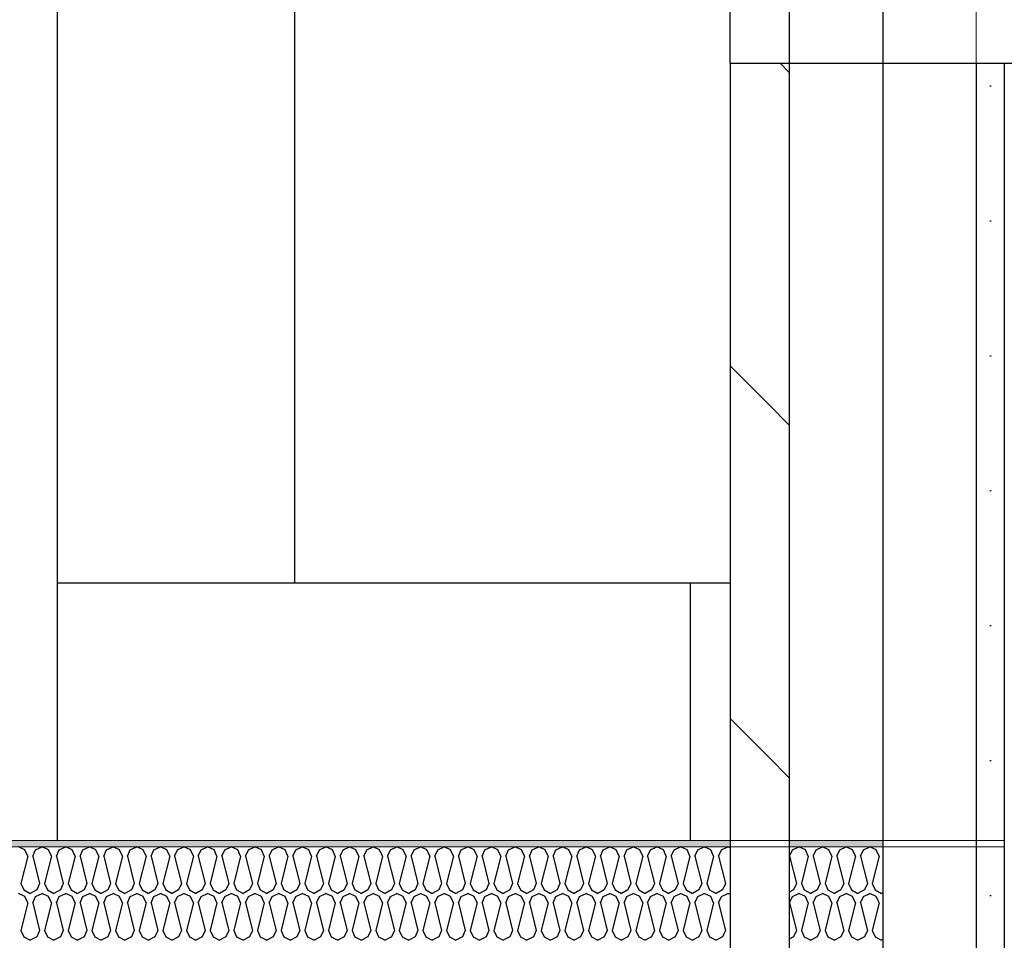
# Model space of a CAD drawing. Header units: millimetres. Extents: x -8544 to 51179, y -2070 to 39312.
# Tile 21 of 165: x -2899 to -2583, y 7239 to 7534. Entities that reach past the tile are written whole.
import ezdxf

# ---------------------------------------------------------------- set-up
doc = ezdxf.new("R2010")
doc.units = ezdxf.units.MM
doc.header["$LTSCALE"] = 0.5
doc.header["$MEASUREMENT"] = 0
doc.linetypes.add('PLINE', pattern=[0])
doc.linetypes.add('Wipeout_Contour', pattern=[2000, 0, -2000])
for name, color, linetype in [('0(Nye konstruksjoner)', 7, 'Continuous'), ('235- Utvendig kledning og overflate (Skravur)(Nye konstruksjoner)', 7, 'Continuous'), ('235- Utvendig kledning og overflate(Nye konstruksjoner)', 7, 'Continuous'), ('262- Taktekking (Skravur)(Nye konstruksjoner)', 7, 'Continuous'), ('282- Utvendige trapper(Nye konstruksjoner)', 7, 'Continuous')]:
    doc.layers.add(name, color=color, linetype=linetype)
doc.layers.add('234- Vinduer_ dører_ porter(Nye konstruksjoner)', color=7, linetype='Continuous', lineweight=0)
doc.layers.add('262- Taktekking(Nye konstruksjoner)', color=7, linetype='Continuous', lineweight=0)

# ---------------------------------------------------------------- blocks, each defined once
blk = doc.blocks.new('*X93')
at = {"layer": '262- Taktekking (Skravur)(Nye konstruksjoner)', "linetype": 'PLINE'}
for p, q in [((-2897.41, 7267.65), (-2899.48, 7268.63)), ((-2893.97, 7267.65), (-2891.89, 7268.63)), ((-2889.82, 7267.65), (-2891.89, 7268.63)), ((-2886.37, 7267.65), (-2884.3, 7268.63)), ((-2882.23, 7267.65), (-2884.3, 7268.63)), ((-2878.78, 7267.65), (-2876.71, 7268.63)), ((-2874.64, 7267.65), (-2876.71, 7268.63)), ((-2871.19, 7267.65), (-2869.12, 7268.63)), ((-2867.05, 7267.65), (-2869.12, 7268.63)), ((-2863.6, 7267.65), (-2861.53, 7268.63)), ((-2859.46, 7267.65), (-2861.53, 7268.63)), ((-2856.01, 7267.65), (-2853.94, 7268.63)), ((-2851.87, 7267.65), (-2853.94, 7268.63)), ((-2848.42, 7267.65), (-2846.35, 7268.63)), ((-2844.28, 7267.65), (-2846.35, 7268.63)), ((-2840.83, 7267.65), (-2838.76, 7268.63)), ((-2836.69, 7267.65), (-2838.76, 7268.63)), ((-2833.24, 7267.65), (-2831.17, 7268.63)), ((-2829.1, 7267.65), (-2831.17, 7268.63)), ((-2825.65, 7267.65), (-2823.58, 7268.63)), ((-2821.51, 7267.65), (-2823.58, 7268.63)), ((-2818.06, 7267.65), (-2815.99, 7268.63)), ((-2813.92, 7267.65), (-2815.99, 7268.63)), ((-2810.47, 7267.65), (-2808.4, 7268.63)), ((-2806.33, 7267.65), (-2808.4, 7268.63)), ((-2802.88, 7267.65), (-2800.81, 7268.63)), ((-2798.74, 7267.65), (-2800.81, 7268.63)), ((-2795.29, 7267.65), (-2793.22, 7268.63)), ((-2791.15, 7267.65), (-2793.22, 7268.63)), ((-2787.7, 7267.65), (-2785.63, 7268.63)), ((-2783.56, 7267.65), (-2785.63, 7268.63)), ((-2780.11, 7267.65), (-2778.04, 7268.63)), ((-2775.97, 7267.65), (-2778.04, 7268.63)), ((-2772.52, 7267.65), (-2770.45, 7268.63)), ((-2768.38, 7267.65), (-2770.45, 7268.63)), ((-2764.93, 7267.65), (-2762.86, 7268.63)), ((-2760.78, 7267.65), (-2762.86, 7268.63)), ((-2757.34, 7267.65), (-2755.27, 7268.63)), ((-2753.19, 7267.65), (-2755.27, 7268.63)), ((-2749.75, 7267.65), (-2747.68, 7268.63)), ((-2745.6, 7267.65), (-2747.68, 7268.63)), ((-2742.16, 7267.65), (-2740.09, 7268.63)), ((-2738.01, 7267.65), (-2740.09, 7268.63)), ((-2734.57, 7267.65), (-2732.5, 7268.63)), ((-2730.42, 7267.65), (-2732.5, 7268.63)), ((-2726.98, 7267.65), (-2724.91, 7268.63)), ((-2722.83, 7267.65), (-2724.91, 7268.63)), ((-2719.39, 7267.65), (-2717.32, 7268.63)), ((-2715.24, 7267.65), (-2717.32, 7268.63)), ((-2711.8, 7267.65), (-2709.73, 7268.63)), ((-2707.65, 7267.65), (-2709.73, 7268.63)), ((-2704.21, 7267.65), (-2702.14, 7268.63)), ((-2700.06, 7267.65), (-2702.14, 7268.63)), ((-2696.62, 7267.65), (-2694.55, 7268.63)), ((-2692.47, 7267.65), (-2694.55, 7268.63)), ((-2689.03, 7267.65), (-2686.96, 7268.63)), ((-2684.88, 7267.65), (-2686.96, 7268.63)), ((-2681.44, 7267.65), (-2679.36, 7268.63)), ((-2677.29, 7267.65), (-2679.36, 7268.63)), ((-2673.85, 7267.65), (-2671.77, 7268.63)), ((-2671.07, 7268.3), (-2671.77, 7268.63)), ((-2896.48, 7265.62), (-2898.69, 7256.82)), ((-2896.48, 7265.62), (-2897.41, 7267.65)), ((-2894.89, 7265.62), (-2893.97, 7267.65)), ((-2894.89, 7265.62), (-2892.69, 7256.82)), ((-2888.89, 7265.62), (-2891.09, 7256.82)), ((-2888.89, 7265.62), (-2889.82, 7267.65)), ((-2887.3, 7265.62), (-2886.37, 7267.65)), ((-2887.3, 7265.62), (-2885.1, 7256.82)), ((-2881.3, 7265.62), (-2883.5, 7256.82)), ((-2881.3, 7265.62), (-2882.23, 7267.65)), ((-2879.71, 7265.62), (-2878.78, 7267.65)), ((-2879.71, 7265.62), (-2877.51, 7256.82)), ((-2873.71, 7265.62), (-2875.91, 7256.82)), ((-2873.71, 7265.62), (-2874.64, 7267.65)), ((-2872.12, 7265.62), (-2871.19, 7267.65)), ((-2872.12, 7265.62), (-2869.92, 7256.82)), ((-2866.12, 7265.62), (-2868.32, 7256.82)), ((-2866.12, 7265.62), (-2867.05, 7267.65)), ((-2864.53, 7265.62), (-2863.6, 7267.65)), ((-2864.53, 7265.62), (-2862.33, 7256.82)), ((-2858.53, 7265.62), (-2860.73, 7256.82)), ((-2858.53, 7265.62), (-2859.46, 7267.65)), ((-2856.94, 7265.62), (-2856.01, 7267.65)), ((-2856.94, 7265.62), (-2854.74, 7256.82)), ((-2850.94, 7265.62), (-2853.14, 7256.82)), ((-2850.94, 7265.62), (-2851.87, 7267.65)), ((-2849.35, 7265.62), (-2848.42, 7267.65)), ((-2849.35, 7265.62), (-2847.15, 7256.82)), ((-2843.35, 7265.62), (-2845.55, 7256.82)), ((-2843.35, 7265.62), (-2844.28, 7267.65)), ((-2841.76, 7265.62), (-2840.83, 7267.65)), ((-2841.76, 7265.62), (-2839.56, 7256.82)), ((-2835.76, 7265.62), (-2837.96, 7256.82)), ((-2835.76, 7265.62), (-2836.69, 7267.65)), ((-2834.17, 7265.62), (-2833.24, 7267.65)), ((-2834.17, 7265.62), (-2831.97, 7256.82)), ((-2828.17, 7265.62), (-2830.37, 7256.82)), ((-2828.17, 7265.62), (-2829.1, 7267.65)), ((-2826.58, 7265.62), (-2825.65, 7267.65)), ((-2826.58, 7265.62), (-2824.38, 7256.82)), ((-2820.58, 7265.62), (-2822.78, 7256.82)), ((-2820.58, 7265.62), (-2821.51, 7267.65)), ((-2818.99, 7265.62), (-2818.06, 7267.65)), ((-2818.99, 7265.62), (-2816.79, 7256.82)), ((-2812.99, 7265.62), (-2815.19, 7256.82)), ((-2812.99, 7265.62), (-2813.92, 7267.65)), ((-2811.4, 7265.62), (-2810.47, 7267.65)), ((-2811.4, 7265.62), (-2809.2, 7256.82)), ((-2805.4, 7265.62), (-2807.6, 7256.82)), ((-2805.4, 7265.62), (-2806.33, 7267.65)), ((-2803.81, 7265.62), (-2802.88, 7267.65)), ((-2803.81, 7265.62), (-2801.61, 7256.82)), ((-2797.81, 7265.62), (-2800.01, 7256.82)), ((-2797.81, 7265.62), (-2798.74, 7267.65)), ((-2796.22, 7265.62), (-2795.29, 7267.65)), ((-2796.22, 7265.62), (-2794.02, 7256.82)), ((-2790.22, 7265.62), (-2792.42, 7256.82)), ((-2790.22, 7265.62), (-2791.15, 7267.65)), ((-2788.63, 7265.62), (-2787.7, 7267.65)), ((-2788.63, 7265.62), (-2786.43, 7256.82)), ((-2782.63, 7265.62), (-2784.83, 7256.82)), ((-2782.63, 7265.62), (-2783.56, 7267.65)), ((-2781.04, 7265.62), (-2780.11, 7267.65)), ((-2781.04, 7265.62), (-2778.84, 7256.82)), ((-2775.04, 7265.62), (-2777.24, 7256.82)), ((-2775.04, 7265.62), (-2775.97, 7267.65)), ((-2773.45, 7265.62), (-2772.52, 7267.65)), ((-2773.45, 7265.62), (-2771.25, 7256.82)), ((-2767.45, 7265.62), (-2769.65, 7256.82)), ((-2767.45, 7265.62), (-2768.38, 7267.65)), ((-2765.86, 7265.62), (-2764.93, 7267.65)), ((-2765.86, 7265.62), (-2763.66, 7256.82)), ((-2759.86, 7265.62), (-2762.06, 7256.82)), ((-2759.86, 7265.62), (-2760.78, 7267.65)), ((-2758.27, 7265.62), (-2757.34, 7267.65)), ((-2758.27, 7265.62), (-2756.06, 7256.82)), ((-2752.27, 7265.62), (-2754.47, 7256.82)), ((-2752.27, 7265.62), (-2753.19, 7267.65)), ((-2750.67, 7265.62), (-2749.75, 7267.65)), ((-2750.67, 7265.62), (-2748.47, 7256.82)), ((-2744.68, 7265.62), (-2746.88, 7256.82)), ((-2744.68, 7265.62), (-2745.6, 7267.65)), ((-2743.08, 7265.62), (-2742.16, 7267.65)), ((-2743.08, 7265.62), (-2740.88, 7256.82)), ((-2737.09, 7265.62), (-2739.29, 7256.82)), ((-2737.09, 7265.62), (-2738.01, 7267.65)), ((-2735.49, 7265.62), (-2734.57, 7267.65)), ((-2735.49, 7265.62), (-2733.29, 7256.82)), ((-2729.5, 7265.62), (-2731.7, 7256.82)), ((-2729.5, 7265.62), (-2730.42, 7267.65)), ((-2727.9, 7265.62), (-2726.98, 7267.65)), ((-2727.9, 7265.62), (-2725.7, 7256.82)), ((-2721.91, 7265.62), (-2724.11, 7256.82)), ((-2721.91, 7265.62), (-2722.83, 7267.65)), ((-2720.31, 7265.62), (-2719.39, 7267.65)), ((-2720.31, 7265.62), (-2718.11, 7256.82)), ((-2714.32, 7265.62), (-2716.52, 7256.82)), ((-2714.32, 7265.62), (-2715.24, 7267.65)), ((-2712.72, 7265.62), (-2711.8, 7267.65)), ((-2712.72, 7265.62), (-2710.52, 7256.82)), ((-2706.73, 7265.62), (-2708.93, 7256.82)), ((-2706.73, 7265.62), (-2707.65, 7267.65)), ((-2705.13, 7265.62), (-2704.21, 7267.65)), ((-2705.13, 7265.62), (-2702.93, 7256.82)), ((-2699.14, 7265.62), (-2701.34, 7256.82)), ((-2699.14, 7265.62), (-2700.06, 7267.65)), ((-2697.54, 7265.62), (-2696.62, 7267.65)), ((-2697.54, 7265.62), (-2695.34, 7256.82)), ((-2691.55, 7265.62), (-2693.75, 7256.82)), ((-2691.55, 7265.62), (-2692.47, 7267.65)), ((-2689.95, 7265.62), (-2689.03, 7267.65)), ((-2689.95, 7265.62), (-2687.75, 7256.82)), ((-2683.96, 7265.62), (-2686.16, 7256.82)), ((-2683.96, 7265.62), (-2684.88, 7267.65)), ((-2682.36, 7265.62), (-2681.44, 7267.65)), ((-2682.36, 7265.62), (-2680.16, 7256.82)), ((-2676.37, 7265.62), (-2678.57, 7256.82)), ((-2676.37, 7265.62), (-2677.29, 7267.65)), ((-2674.77, 7265.62), (-2673.85, 7267.65)), ((-2674.77, 7265.62), (-2672.57, 7256.82)), ((-2898.69, 7256.82), (-2897.76, 7254.79)), ((-2892.69, 7256.82), (-2893.61, 7254.79)), ((-2891.09, 7256.82), (-2890.17, 7254.79)), ((-2885.1, 7256.82), (-2886.02, 7254.79)), ((-2883.5, 7256.82), (-2882.58, 7254.79)), ((-2877.51, 7256.82), (-2878.43, 7254.79)), ((-2875.91, 7256.82), (-2874.99, 7254.79)), ((-2869.92, 7256.82), (-2870.84, 7254.79)), ((-2868.32, 7256.82), (-2867.4, 7254.79)), ((-2862.33, 7256.82), (-2863.25, 7254.79)), ((-2860.73, 7256.82), (-2859.81, 7254.79)), ((-2854.74, 7256.82), (-2855.66, 7254.79)), ((-2853.14, 7256.82), (-2852.22, 7254.79)), ((-2847.15, 7256.82), (-2848.07, 7254.79)), ((-2845.55, 7256.82), (-2844.63, 7254.79)), ((-2839.56, 7256.82), (-2840.48, 7254.79)), ((-2837.96, 7256.82), (-2837.04, 7254.79)), ((-2831.97, 7256.82), (-2832.89, 7254.79)), ((-2830.37, 7256.82), (-2829.45, 7254.79)), ((-2824.38, 7256.82), (-2825.3, 7254.79)), ((-2822.78, 7256.82), (-2821.86, 7254.79)), ((-2816.79, 7256.82), (-2817.71, 7254.79)), ((-2815.19, 7256.82), (-2814.27, 7254.79)), ((-2809.2, 7256.82), (-2810.12, 7254.79)), ((-2807.6, 7256.82), (-2806.68, 7254.79)), ((-2801.61, 7256.82), (-2802.53, 7254.79)), ((-2800.01, 7256.82), (-2799.09, 7254.79)), ((-2794.02, 7256.82), (-2794.94, 7254.79)), ((-2792.42, 7256.82), (-2791.5, 7254.79)), ((-2786.43, 7256.82), (-2787.35, 7254.79)), ((-2784.83, 7256.82), (-2783.91, 7254.79)), ((-2778.84, 7256.82), (-2779.76, 7254.79)), ((-2777.24, 7256.82), (-2776.32, 7254.79)), ((-2771.25, 7256.82), (-2772.17, 7254.79)), ((-2769.65, 7256.82), (-2768.73, 7254.79)), ((-2763.66, 7256.82), (-2764.58, 7254.79)), ((-2762.06, 7256.82), (-2761.14, 7254.79)), ((-2756.06, 7256.82), (-2756.99, 7254.79)), ((-2754.47, 7256.82), (-2753.55, 7254.79)), ((-2748.47, 7256.82), (-2749.4, 7254.79)), ((-2746.88, 7256.82), (-2745.95, 7254.79)), ((-2740.88, 7256.82), (-2741.81, 7254.79)), ((-2739.29, 7256.82), (-2738.36, 7254.79)), ((-2733.29, 7256.82), (-2734.22, 7254.79)), ((-2731.7, 7256.82), (-2730.77, 7254.79)), ((-2725.7, 7256.82), (-2726.63, 7254.79)), ((-2724.11, 7256.82), (-2723.18, 7254.79)), ((-2718.11, 7256.82), (-2719.04, 7254.79)), ((-2716.52, 7256.82), (-2715.59, 7254.79)), ((-2710.52, 7256.82), (-2711.45, 7254.79)), ((-2708.93, 7256.82), (-2708, 7254.79)), ((-2702.93, 7256.82), (-2703.86, 7254.79)), ((-2701.34, 7256.82), (-2700.41, 7254.79)), ((-2695.34, 7256.82), (-2696.27, 7254.79)), ((-2693.75, 7256.82), (-2692.82, 7254.79)), ((-2687.75, 7256.82), (-2688.68, 7254.79)), ((-2686.16, 7256.82), (-2685.23, 7254.79)), ((-2680.16, 7256.82), (-2681.09, 7254.79)), ((-2678.57, 7256.82), (-2677.64, 7254.79)), ((-2672.57, 7256.82), (-2673.5, 7254.79)), ((-2897.41, 7252.65), (-2899.48, 7253.63)), ((-2897.76, 7254.79), (-2895.69, 7253.63)), ((-2896.48, 7250.62), (-2897.41, 7252.65)), ((-2893.61, 7254.79), (-2895.69, 7253.63)), ((-2894.89, 7250.62), (-2893.97, 7252.65)), ((-2893.97, 7252.65), (-2891.89, 7253.63)), ((-2889.82, 7252.65), (-2891.89, 7253.63)), ((-2890.17, 7254.79), (-2888.1, 7253.63)), ((-2888.89, 7250.62), (-2889.82, 7252.65)), ((-2886.02, 7254.79), (-2888.1, 7253.63)), ((-2887.3, 7250.62), (-2886.37, 7252.65)), ((-2886.37, 7252.65), (-2884.3, 7253.63)), ((-2882.23, 7252.65), (-2884.3, 7253.63)), ((-2882.58, 7254.79), (-2880.51, 7253.63)), ((-2881.3, 7250.62), (-2882.23, 7252.65)), ((-2878.43, 7254.79), (-2880.51, 7253.63)), ((-2879.71, 7250.62), (-2878.78, 7252.65)), ((-2878.78, 7252.65), (-2876.71, 7253.63)), ((-2874.64, 7252.65), (-2876.71, 7253.63)), ((-2874.99, 7254.79), (-2872.92, 7253.63)), ((-2873.71, 7250.62), (-2874.64, 7252.65)), ((-2870.84, 7254.79), (-2872.92, 7253.63)), ((-2872.12, 7250.62), (-2871.19, 7252.65)), ((-2871.19, 7252.65), (-2869.12, 7253.63)), ((-2867.05, 7252.65), (-2869.12, 7253.63)), ((-2867.4, 7254.79), (-2865.33, 7253.63)), ((-2866.12, 7250.62), (-2867.05, 7252.65)), ((-2863.25, 7254.79), (-2865.33, 7253.63)), ((-2864.53, 7250.62), (-2863.6, 7252.65)), ((-2863.6, 7252.65), (-2861.53, 7253.63)), ((-2859.46, 7252.65), (-2861.53, 7253.63)), ((-2859.81, 7254.79), (-2857.74, 7253.63)), ((-2858.53, 7250.62), (-2859.46, 7252.65)), ((-2855.66, 7254.79), (-2857.74, 7253.63)), ((-2856.94, 7250.62), (-2856.01, 7252.65)), ((-2856.01, 7252.65), (-2853.94, 7253.63)), ((-2851.87, 7252.65), (-2853.94, 7253.63)), ((-2852.22, 7254.79), (-2850.15, 7253.63)), ((-2850.94, 7250.62), (-2851.87, 7252.65)), ((-2848.07, 7254.79), (-2850.15, 7253.63)), ((-2849.35, 7250.62), (-2848.42, 7252.65)), ((-2848.42, 7252.65), (-2846.35, 7253.63)), ((-2844.28, 7252.65), (-2846.35, 7253.63)), ((-2844.63, 7254.79), (-2842.56, 7253.63)), ((-2843.35, 7250.62), (-2844.28, 7252.65)), ((-2840.48, 7254.79), (-2842.56, 7253.63)), ((-2841.76, 7250.62), (-2840.83, 7252.65)), ((-2840.83, 7252.65), (-2838.76, 7253.63)), ((-2836.69, 7252.65), (-2838.76, 7253.63)), ((-2837.04, 7254.79), (-2834.97, 7253.63)), ((-2835.76, 7250.62), (-2836.69, 7252.65)), ((-2832.89, 7254.79), (-2834.97, 7253.63)), ((-2834.17, 7250.62), (-2833.24, 7252.65)), ((-2833.24, 7252.65), (-2831.17, 7253.63)), ((-2829.1, 7252.65), (-2831.17, 7253.63)), ((-2829.45, 7254.79), (-2827.37, 7253.63)), ((-2828.17, 7250.62), (-2829.1, 7252.65)), ((-2825.3, 7254.79), (-2827.37, 7253.63)), ((-2826.58, 7250.62), (-2825.65, 7252.65)), ((-2825.65, 7252.65), (-2823.58, 7253.63)), ((-2821.51, 7252.65), (-2823.58, 7253.63)), ((-2821.86, 7254.79), (-2819.78, 7253.63)), ((-2820.58, 7250.62), (-2821.51, 7252.65)), ((-2817.71, 7254.79), (-2819.78, 7253.63)), ((-2818.99, 7250.62), (-2818.06, 7252.65)), ((-2818.06, 7252.65), (-2815.99, 7253.63)), ((-2813.92, 7252.65), (-2815.99, 7253.63)), ((-2814.27, 7254.79), (-2812.19, 7253.63)), ((-2812.99, 7250.62), (-2813.92, 7252.65)), ((-2810.12, 7254.79), (-2812.19, 7253.63)), ((-2811.4, 7250.62), (-2810.47, 7252.65)), ((-2810.47, 7252.65), (-2808.4, 7253.63)), ((-2806.33, 7252.65), (-2808.4, 7253.63)), ((-2806.68, 7254.79), (-2804.6, 7253.63)), ((-2805.4, 7250.62), (-2806.33, 7252.65)), ((-2802.53, 7254.79), (-2804.6, 7253.63)), ((-2803.81, 7250.62), (-2802.88, 7252.65)), ((-2802.88, 7252.65), (-2800.81, 7253.63)), ((-2798.74, 7252.65), (-2800.81, 7253.63)), ((-2799.09, 7254.79), (-2797.01, 7253.63)), ((-2797.81, 7250.62), (-2798.74, 7252.65)), ((-2794.94, 7254.79), (-2797.01, 7253.63)), ((-2796.22, 7250.62), (-2795.29, 7252.65)), ((-2795.29, 7252.65), (-2793.22, 7253.63)), ((-2791.15, 7252.65), (-2793.22, 7253.63)), ((-2791.5, 7254.79), (-2789.42, 7253.63)), ((-2790.22, 7250.62), (-2791.15, 7252.65)), ((-2787.35, 7254.79), (-2789.42, 7253.63)), ((-2788.63, 7250.62), (-2787.7, 7252.65)), ((-2787.7, 7252.65), (-2785.63, 7253.63)), ((-2783.56, 7252.65), (-2785.63, 7253.63)), ((-2783.91, 7254.79), (-2781.83, 7253.63)), ((-2782.63, 7250.62), (-2783.56, 7252.65)), ((-2779.76, 7254.79), (-2781.83, 7253.63)), ((-2781.04, 7250.62), (-2780.11, 7252.65)), ((-2780.11, 7252.65), (-2778.04, 7253.63)), ((-2775.97, 7252.65), (-2778.04, 7253.63)), ((-2776.32, 7254.79), (-2774.24, 7253.63)), ((-2775.04, 7250.62), (-2775.97, 7252.65)), ((-2772.17, 7254.79), (-2774.24, 7253.63)), ((-2773.45, 7250.62), (-2772.52, 7252.65)), ((-2772.52, 7252.65), (-2770.45, 7253.63)), ((-2768.38, 7252.65), (-2770.45, 7253.63)), ((-2768.73, 7254.79), (-2766.65, 7253.63)), ((-2767.45, 7250.62), (-2768.38, 7252.65)), ((-2764.58, 7254.79), (-2766.65, 7253.63)), ((-2765.86, 7250.62), (-2764.93, 7252.65)), ((-2764.93, 7252.65), (-2762.86, 7253.63)), ((-2760.78, 7252.65), (-2762.86, 7253.63)), ((-2761.14, 7254.79), (-2759.06, 7253.63)), ((-2759.86, 7250.62), (-2760.78, 7252.65)), ((-2756.99, 7254.79), (-2759.06, 7253.63)), ((-2758.27, 7250.62), (-2757.34, 7252.65)), ((-2757.34, 7252.65), (-2755.27, 7253.63)), ((-2753.19, 7252.65), (-2755.27, 7253.63)), ((-2753.55, 7254.79), (-2751.47, 7253.63)), ((-2752.27, 7250.62), (-2753.19, 7252.65)), ((-2749.4, 7254.79), (-2751.47, 7253.63)), ((-2750.67, 7250.62), (-2749.75, 7252.65)), ((-2749.75, 7252.65), (-2747.68, 7253.63)), ((-2745.6, 7252.65), (-2747.68, 7253.63)), ((-2745.95, 7254.79), (-2743.88, 7253.63)), ((-2744.68, 7250.62), (-2745.6, 7252.65)), ((-2741.81, 7254.79), (-2743.88, 7253.63)), ((-2743.08, 7250.62), (-2742.16, 7252.65)), ((-2742.16, 7252.65), (-2740.09, 7253.63)), ((-2738.01, 7252.65), (-2740.09, 7253.63)), ((-2738.36, 7254.79), (-2736.29, 7253.63)), ((-2737.09, 7250.62), (-2738.01, 7252.65)), ((-2734.22, 7254.79), (-2736.29, 7253.63)), ((-2735.49, 7250.62), (-2734.57, 7252.65)), ((-2734.57, 7252.65), (-2732.5, 7253.63)), ((-2730.42, 7252.65), (-2732.5, 7253.63)), ((-2730.77, 7254.79), (-2728.7, 7253.63)), ((-2729.5, 7250.62), (-2730.42, 7252.65)), ((-2726.63, 7254.79), (-2728.7, 7253.63)), ((-2727.9, 7250.62), (-2726.98, 7252.65)), ((-2726.98, 7252.65), (-2724.91, 7253.63)), ((-2722.83, 7252.65), (-2724.91, 7253.63)), ((-2723.18, 7254.79), (-2721.11, 7253.63)), ((-2721.91, 7250.62), (-2722.83, 7252.65)), ((-2719.04, 7254.79), (-2721.11, 7253.63)), ((-2720.31, 7250.62), (-2719.39, 7252.65)), ((-2719.39, 7252.65), (-2717.32, 7253.63)), ((-2715.24, 7252.65), (-2717.32, 7253.63)), ((-2715.59, 7254.79), (-2713.52, 7253.63)), ((-2714.32, 7250.62), (-2715.24, 7252.65)), ((-2711.45, 7254.79), (-2713.52, 7253.63)), ((-2712.72, 7250.62), (-2711.8, 7252.65)), ((-2711.8, 7252.65), (-2709.73, 7253.63)), ((-2707.65, 7252.65), (-2709.73, 7253.63)), ((-2708, 7254.79), (-2705.93, 7253.63)), ((-2706.73, 7250.62), (-2707.65, 7252.65)), ((-2703.86, 7254.79), (-2705.93, 7253.63)), ((-2705.13, 7250.62), (-2704.21, 7252.65)), ((-2704.21, 7252.65), (-2702.14, 7253.63)), ((-2700.06, 7252.65), (-2702.14, 7253.63)), ((-2700.41, 7254.79), (-2698.34, 7253.63)), ((-2699.14, 7250.62), (-2700.06, 7252.65)), ((-2696.27, 7254.79), (-2698.34, 7253.63)), ((-2697.54, 7250.62), (-2696.62, 7252.65)), ((-2696.62, 7252.65), (-2694.55, 7253.63)), ((-2692.47, 7252.65), (-2694.55, 7253.63)), ((-2692.82, 7254.79), (-2690.75, 7253.63)), ((-2691.55, 7250.62), (-2692.47, 7252.65)), ((-2688.68, 7254.79), (-2690.75, 7253.63)), ((-2689.95, 7250.62), (-2689.03, 7252.65)), ((-2689.03, 7252.65), (-2686.96, 7253.63)), ((-2684.88, 7252.65), (-2686.96, 7253.63)), ((-2685.23, 7254.79), (-2683.16, 7253.63)), ((-2683.96, 7250.62), (-2684.88, 7252.65)), ((-2681.09, 7254.79), (-2683.16, 7253.63)), ((-2682.36, 7250.62), (-2681.44, 7252.65)), ((-2681.44, 7252.65), (-2679.36, 7253.63)), ((-2677.29, 7252.65), (-2679.36, 7253.63)), ((-2677.64, 7254.79), (-2675.57, 7253.63)), ((-2676.37, 7250.62), (-2677.29, 7252.65)), ((-2673.5, 7254.79), (-2675.57, 7253.63)), ((-2674.77, 7250.62), (-2673.85, 7252.65)), ((-2673.85, 7252.65), (-2671.77, 7253.63)), ((-2671.07, 7253.3), (-2671.77, 7253.63)), ((-2896.48, 7250.62), (-2898.69, 7241.81)), ((-2894.89, 7250.62), (-2892.69, 7241.81)), ((-2888.89, 7250.62), (-2891.09, 7241.81)), ((-2887.3, 7250.62), (-2885.1, 7241.81)), ((-2881.3, 7250.62), (-2883.5, 7241.81)), ((-2879.71, 7250.62), (-2877.51, 7241.81)), ((-2873.71, 7250.62), (-2875.91, 7241.81)), ((-2872.12, 7250.62), (-2869.92, 7241.81)), ((-2866.12, 7250.62), (-2868.32, 7241.81)), ((-2864.53, 7250.62), (-2862.33, 7241.81)), ((-2858.53, 7250.62), (-2860.73, 7241.81)), ((-2856.94, 7250.62), (-2854.74, 7241.81)), ((-2850.94, 7250.62), (-2853.14, 7241.81)), ((-2849.35, 7250.62), (-2847.15, 7241.81)), ((-2843.35, 7250.62), (-2845.55, 7241.81)), ((-2841.76, 7250.62), (-2839.56, 7241.81)), ((-2835.76, 7250.62), (-2837.96, 7241.81)), ((-2834.17, 7250.62), (-2831.97, 7241.81)), ((-2828.17, 7250.62), (-2830.37, 7241.81)), ((-2826.58, 7250.62), (-2824.38, 7241.81)), ((-2820.58, 7250.62), (-2822.78, 7241.81)), ((-2818.99, 7250.62), (-2816.79, 7241.81)), ((-2812.99, 7250.62), (-2815.19, 7241.81)), ((-2811.4, 7250.62), (-2809.2, 7241.81)), ((-2805.4, 7250.62), (-2807.6, 7241.81)), ((-2803.81, 7250.62), (-2801.61, 7241.81)), ((-2797.81, 7250.62), (-2800.01, 7241.81)), ((-2796.22, 7250.62), (-2794.02, 7241.81)), ((-2790.22, 7250.62), (-2792.42, 7241.81)), ((-2788.63, 7250.62), (-2786.43, 7241.81)), ((-2782.63, 7250.62), (-2784.83, 7241.81)), ((-2781.04, 7250.62), (-2778.84, 7241.81)), ((-2775.04, 7250.62), (-2777.24, 7241.81)), ((-2773.45, 7250.62), (-2771.25, 7241.81)), ((-2767.45, 7250.62), (-2769.65, 7241.81)), ((-2765.86, 7250.62), (-2763.66, 7241.81)), ((-2759.86, 7250.62), (-2762.06, 7241.81)), ((-2758.27, 7250.62), (-2756.06, 7241.81)), ((-2752.27, 7250.62), (-2754.47, 7241.81)), ((-2750.67, 7250.62), (-2748.47, 7241.81)), ((-2744.68, 7250.62), (-2746.88, 7241.81)), ((-2743.08, 7250.62), (-2740.88, 7241.81)), ((-2737.09, 7250.62), (-2739.29, 7241.81)), ((-2735.49, 7250.62), (-2733.29, 7241.81)), ((-2729.5, 7250.62), (-2731.7, 7241.81)), ((-2727.9, 7250.62), (-2725.7, 7241.81)), ((-2721.91, 7250.62), (-2724.11, 7241.81)), ((-2720.31, 7250.62), (-2718.11, 7241.81)), ((-2714.32, 7250.62), (-2716.52, 7241.81)), ((-2712.72, 7250.62), (-2710.52, 7241.81)), ((-2706.73, 7250.62), (-2708.93, 7241.81)), ((-2705.13, 7250.62), (-2702.93, 7241.81)), ((-2699.14, 7250.62), (-2701.34, 7241.81)), ((-2697.54, 7250.62), (-2695.34, 7241.81)), ((-2691.55, 7250.62), (-2693.75, 7241.81)), ((-2689.95, 7250.62), (-2687.75, 7241.81)), ((-2683.96, 7250.62), (-2686.16, 7241.81)), ((-2682.36, 7250.62), (-2680.16, 7241.81)), ((-2676.37, 7250.62), (-2678.57, 7241.81)), ((-2674.77, 7250.62), (-2672.57, 7241.81)), ((-2898.69, 7241.81), (-2897.76, 7239.78)), ((-2892.69, 7241.81), (-2893.61, 7239.78)), ((-2891.09, 7241.81), (-2890.17, 7239.78)), ((-2885.1, 7241.81), (-2886.02, 7239.78)), ((-2883.5, 7241.81), (-2882.58, 7239.78)), ((-2877.51, 7241.81), (-2878.43, 7239.78)), ((-2875.91, 7241.81), (-2874.99, 7239.78)), ((-2869.92, 7241.81), (-2870.84, 7239.78)), ((-2868.32, 7241.81), (-2867.4, 7239.78)), ((-2862.33, 7241.81), (-2863.25, 7239.78)), ((-2860.73, 7241.81), (-2859.81, 7239.78)), ((-2854.74, 7241.81), (-2855.66, 7239.78)), ((-2853.14, 7241.81), (-2852.22, 7239.78)), ((-2847.15, 7241.81), (-2848.07, 7239.78)), ((-2845.55, 7241.81), (-2844.63, 7239.78)), ((-2839.56, 7241.81), (-2840.48, 7239.78)), ((-2837.96, 7241.81), (-2837.04, 7239.78)), ((-2831.97, 7241.81), (-2832.89, 7239.78)), ((-2830.37, 7241.81), (-2829.45, 7239.78)), ((-2824.38, 7241.81), (-2825.3, 7239.78)), ((-2822.78, 7241.81), (-2821.86, 7239.78)), ((-2816.79, 7241.81), (-2817.71, 7239.78)), ((-2815.19, 7241.81), (-2814.27, 7239.78)), ((-2809.2, 7241.81), (-2810.12, 7239.78)), ((-2807.6, 7241.81), (-2806.68, 7239.78)), ((-2801.61, 7241.81), (-2802.53, 7239.78)), ((-2800.01, 7241.81), (-2799.09, 7239.78)), ((-2794.02, 7241.81), (-2794.94, 7239.78)), ((-2792.42, 7241.81), (-2791.5, 7239.78)), ((-2786.43, 7241.81), (-2787.35, 7239.78)), ((-2784.83, 7241.81), (-2783.91, 7239.78)), ((-2778.84, 7241.81), (-2779.76, 7239.78)), ((-2777.24, 7241.81), (-2776.32, 7239.78)), ((-2771.25, 7241.81), (-2772.17, 7239.78)), ((-2769.65, 7241.81), (-2768.73, 7239.78)), ((-2763.66, 7241.81), (-2764.58, 7239.78)), ((-2762.06, 7241.81), (-2761.14, 7239.78)), ((-2756.06, 7241.81), (-2756.99, 7239.78)), ((-2754.47, 7241.81), (-2753.55, 7239.78)), ((-2748.47, 7241.81), (-2749.4, 7239.78)), ((-2746.88, 7241.81), (-2745.95, 7239.78)), ((-2740.88, 7241.81), (-2741.81, 7239.78)), ((-2739.29, 7241.81), (-2738.36, 7239.78)), ((-2733.29, 7241.81), (-2734.22, 7239.78)), ((-2731.7, 7241.81), (-2730.77, 7239.78)), ((-2725.7, 7241.81), (-2726.63, 7239.78)), ((-2724.11, 7241.81), (-2723.18, 7239.78)), ((-2718.11, 7241.81), (-2719.04, 7239.78)), ((-2716.52, 7241.81), (-2715.59, 7239.78)), ((-2710.52, 7241.81), (-2711.45, 7239.78)), ((-2708.93, 7241.81), (-2708, 7239.78)), ((-2702.93, 7241.81), (-2703.86, 7239.78)), ((-2701.34, 7241.81), (-2700.41, 7239.78)), ((-2695.34, 7241.81), (-2696.27, 7239.78)), ((-2693.75, 7241.81), (-2692.82, 7239.78)), ((-2687.75, 7241.81), (-2688.68, 7239.78)), ((-2686.16, 7241.81), (-2685.23, 7239.78)), ((-2680.16, 7241.81), (-2681.09, 7239.78)), ((-2678.57, 7241.81), (-2677.64, 7239.78)), ((-2672.57, 7241.81), (-2673.5, 7239.78)), ((-2897.76, 7239.78), (-2895.69, 7238.63)), ((-2893.61, 7239.78), (-2895.69, 7238.63)), ((-2890.17, 7239.78), (-2888.1, 7238.63)), ((-2886.02, 7239.78), (-2888.1, 7238.63)), ((-2882.58, 7239.78), (-2880.51, 7238.63)), ((-2878.43, 7239.78), (-2880.51, 7238.63)), ((-2874.99, 7239.78), (-2872.92, 7238.63)), ((-2870.84, 7239.78), (-2872.92, 7238.63)), ((-2867.4, 7239.78), (-2865.33, 7238.63)), ((-2863.25, 7239.78), (-2865.33, 7238.63)), ((-2859.81, 7239.78), (-2857.74, 7238.63)), ((-2855.66, 7239.78), (-2857.74, 7238.63)), ((-2852.22, 7239.78), (-2850.15, 7238.63)), ((-2848.07, 7239.78), (-2850.15, 7238.63)), ((-2844.63, 7239.78), (-2842.56, 7238.63)), ((-2840.48, 7239.78), (-2842.56, 7238.63)), ((-2837.04, 7239.78), (-2834.97, 7238.63)), ((-2832.89, 7239.78), (-2834.97, 7238.63)), ((-2829.45, 7239.78), (-2827.37, 7238.63)), ((-2825.3, 7239.78), (-2827.37, 7238.63)), ((-2821.86, 7239.78), (-2819.78, 7238.63)), ((-2817.71, 7239.78), (-2819.78, 7238.63)), ((-2814.27, 7239.78), (-2812.19, 7238.63)), ((-2810.12, 7239.78), (-2812.19, 7238.63)), ((-2806.68, 7239.78), (-2804.6, 7238.63)), ((-2802.53, 7239.78), (-2804.6, 7238.63)), ((-2799.09, 7239.78), (-2797.01, 7238.63)), ((-2794.94, 7239.78), (-2797.01, 7238.63)), ((-2791.5, 7239.78), (-2789.42, 7238.63)), ((-2787.35, 7239.78), (-2789.42, 7238.63)), ((-2783.91, 7239.78), (-2781.83, 7238.63)), ((-2779.76, 7239.78), (-2781.83, 7238.63)), ((-2776.32, 7239.78), (-2774.24, 7238.63)), ((-2772.17, 7239.78), (-2774.24, 7238.63)), ((-2768.73, 7239.78), (-2766.65, 7238.63)), ((-2764.58, 7239.78), (-2766.65, 7238.63)), ((-2761.14, 7239.78), (-2759.06, 7238.63)), ((-2756.99, 7239.78), (-2759.06, 7238.63)), ((-2753.55, 7239.78), (-2751.47, 7238.63)), ((-2749.4, 7239.78), (-2751.47, 7238.63)), ((-2745.95, 7239.78), (-2743.88, 7238.63)), ((-2741.81, 7239.78), (-2743.88, 7238.63)), ((-2738.36, 7239.78), (-2736.29, 7238.63)), ((-2734.22, 7239.78), (-2736.29, 7238.63)), ((-2730.77, 7239.78), (-2728.7, 7238.63)), ((-2726.63, 7239.78), (-2728.7, 7238.63)), ((-2723.18, 7239.78), (-2721.11, 7238.63)), ((-2719.04, 7239.78), (-2721.11, 7238.63)), ((-2715.59, 7239.78), (-2713.52, 7238.63)), ((-2711.45, 7239.78), (-2713.52, 7238.63)), ((-2708, 7239.78), (-2705.93, 7238.63)), ((-2703.86, 7239.78), (-2705.93, 7238.63)), ((-2700.41, 7239.78), (-2698.34, 7238.63)), ((-2696.27, 7239.78), (-2698.34, 7238.63)), ((-2692.82, 7239.78), (-2690.75, 7238.63)), ((-2688.68, 7239.78), (-2690.75, 7238.63)), ((-2685.23, 7239.78), (-2683.16, 7238.63)), ((-2681.09, 7239.78), (-2683.16, 7238.63)), ((-2677.64, 7239.78), (-2675.57, 7238.63)), ((-2673.5, 7239.78), (-2675.57, 7238.63))]:
    blk.add_line(p, q, dxfattribs=at)
blk = doc.blocks.new('*X94')
at = {"layer": '262- Taktekking (Skravur)(Nye konstruksjoner)', "linetype": 'PLINE'}
for p, q in [((-2651.08, 7267.65), (-2649, 7268.63)), ((-2646.93, 7267.65), (-2649, 7268.63)), ((-2643.49, 7267.65), (-2641.41, 7268.63)), ((-2639.34, 7267.65), (-2641.41, 7268.63)), ((-2635.9, 7267.65), (-2633.82, 7268.63)), ((-2631.75, 7267.65), (-2633.82, 7268.63)), ((-2628.31, 7267.65), (-2626.23, 7268.63)), ((-2624.16, 7267.65), (-2626.23, 7268.63)), ((-2652, 7265.62), (-2651.08, 7267.65)), ((-2652, 7265.62), (-2649.8, 7256.82)), ((-2646.01, 7265.62), (-2648.21, 7256.82)), ((-2646.01, 7265.62), (-2646.93, 7267.65)), ((-2644.41, 7265.62), (-2643.49, 7267.65)), ((-2644.41, 7265.62), (-2642.21, 7256.82)), ((-2638.42, 7265.62), (-2640.62, 7256.82)), ((-2638.42, 7265.62), (-2639.34, 7267.65)), ((-2636.82, 7265.62), (-2635.9, 7267.65)), ((-2636.82, 7265.62), (-2634.62, 7256.82)), ((-2630.83, 7265.62), (-2633.03, 7256.82)), ((-2630.83, 7265.62), (-2631.75, 7267.65)), ((-2629.23, 7265.62), (-2628.31, 7267.65)), ((-2629.23, 7265.62), (-2627.03, 7256.82)), ((-2623.24, 7265.62), (-2625.44, 7256.82)), ((-2623.24, 7265.62), (-2624.16, 7267.65)), ((-2649.8, 7256.82), (-2650.73, 7254.79)), ((-2648.21, 7256.82), (-2647.28, 7254.79)), ((-2642.21, 7256.82), (-2643.14, 7254.79)), ((-2640.62, 7256.82), (-2639.69, 7254.79)), ((-2634.62, 7256.82), (-2635.55, 7254.79)), ((-2633.03, 7256.82), (-2632.1, 7254.79)), ((-2627.03, 7256.82), (-2627.96, 7254.79)), ((-2625.44, 7256.82), (-2624.51, 7254.79)), ((-2650.73, 7254.79), (-2652.07, 7254.04)), ((-2652, 7250.62), (-2651.08, 7252.65)), ((-2651.08, 7252.65), (-2649, 7253.63)), ((-2646.93, 7252.65), (-2649, 7253.63)), ((-2647.28, 7254.79), (-2645.21, 7253.63)), ((-2646.01, 7250.62), (-2646.93, 7252.65)), ((-2643.14, 7254.79), (-2645.21, 7253.63)), ((-2644.41, 7250.62), (-2643.49, 7252.65)), ((-2643.49, 7252.65), (-2641.41, 7253.63)), ((-2639.34, 7252.65), (-2641.41, 7253.63)), ((-2639.69, 7254.79), (-2637.62, 7253.63)), ((-2638.42, 7250.62), (-2639.34, 7252.65)), ((-2635.55, 7254.79), (-2637.62, 7253.63)), ((-2636.82, 7250.62), (-2635.9, 7252.65)), ((-2635.9, 7252.65), (-2633.82, 7253.63)), ((-2631.75, 7252.65), (-2633.82, 7253.63)), ((-2632.1, 7254.79), (-2630.03, 7253.63)), ((-2630.83, 7250.62), (-2631.75, 7252.65)), ((-2627.96, 7254.79), (-2630.03, 7253.63)), ((-2629.23, 7250.62), (-2628.31, 7252.65)), ((-2628.31, 7252.65), (-2626.23, 7253.63)), ((-2624.16, 7252.65), (-2626.23, 7253.63)), ((-2624.51, 7254.79), (-2622.44, 7253.63)), ((-2623.24, 7250.62), (-2624.16, 7252.65)), ((-2622.07, 7253.83), (-2622.44, 7253.63)), ((-2652, 7250.62), (-2649.8, 7241.81)), ((-2646.01, 7250.62), (-2648.21, 7241.81)), ((-2644.41, 7250.62), (-2642.21, 7241.81)), ((-2638.42, 7250.62), (-2640.62, 7241.81)), ((-2636.82, 7250.62), (-2634.62, 7241.81)), ((-2630.83, 7250.62), (-2633.03, 7241.81)), ((-2629.23, 7250.62), (-2627.03, 7241.81)), ((-2623.24, 7250.62), (-2625.44, 7241.81)), ((-2649.8, 7241.81), (-2650.73, 7239.78)), ((-2648.21, 7241.81), (-2647.28, 7239.78)), ((-2642.21, 7241.81), (-2643.14, 7239.78)), ((-2640.62, 7241.81), (-2639.69, 7239.78)), ((-2634.62, 7241.81), (-2635.55, 7239.78)), ((-2633.03, 7241.81), (-2632.1, 7239.78)), ((-2627.03, 7241.81), (-2627.96, 7239.78)), ((-2625.44, 7241.81), (-2624.51, 7239.78)), ((-2650.73, 7239.78), (-2652.07, 7239.03)), ((-2647.28, 7239.78), (-2645.21, 7238.63)), ((-2643.14, 7239.78), (-2645.21, 7238.63)), ((-2639.69, 7239.78), (-2637.62, 7238.63)), ((-2635.55, 7239.78), (-2637.62, 7238.63)), ((-2632.1, 7239.78), (-2630.03, 7238.63)), ((-2627.96, 7239.78), (-2630.03, 7238.63)), ((-2624.51, 7239.78), (-2622.44, 7238.63)), ((-2622.07, 7238.83), (-2622.44, 7238.63))]:
    blk.add_line(p, q, dxfattribs=at)

msp = doc.modelspace()

# ---------------------------------------------------------------- hatches: boundary and pattern name
at = {"layer": '235- Utvendig kledning og overflate (Skravur)(Nye konstruksjoner)', "linetype": 'Continuous'}
h = msp.add_hatch(dxfattribs=at)
h.set_pattern_fill('Skrålinjer_2', color=256, style=0, pattern_type=2)
h.set_pattern_definition([(315, (0, 0), (56.56854, 56.56854), [80, 0])])
h.paths.add_polyline_path([(-2671.07, 6850), (-2652.07, 6850), (-2652.07, 7520), (-2671.07, 7520)])
h = msp.add_hatch(dxfattribs=at)
h.set_pattern_fill('Prikker_tett', color=256, style=0, pattern_type=2)
h.set_pattern_definition([(0, (0, 0), (0, 43.30127), [0, -25]), (0, (12.5, 21.65), (0, 43.30127), [0, -25])])
h.paths.add_polyline_path([(-2592.07, 6850), (-2583.07, 6850), (-2583.07, 7520), (-2592.07, 7520)])
at = {"layer": '262- Taktekking (Skravur)(Nye konstruksjoner)', "linetype": 'Continuous'}
msp.add_hatch(color=256, dxfattribs=at).paths.add_polyline_path([(-4483.07, 7270.63), (-4483.07, 7268.63), (-2671.07, 7268.63), (-2671.07, 7270.63)])

# ---------------------------------------------------------------- linework, layer by layer
at = {"layer": '0(Nye konstruksjoner)', "linetype": 'PLINE'}
for p, q in [((-2671.07, 7520), (-2671.07, 9640)), ((-2652.07, 9640), (-2652.07, 7520))]:
    msp.add_line(p, q, dxfattribs=at)
at = {"layer": '235- Utvendig kledning og overflate(Nye konstruksjoner)', "linetype": 'PLINE'}
for p, q in [((-2671.07, 7520), (-2671.07, 6850)), ((-2652.07, 7520), (-2652.07, 6850))]:
    msp.add_line(p, q, dxfattribs=at)
at = {"layer": '235- Utvendig kledning og overflate(Nye konstruksjoner)', "linetype": 'PLINE', "flags": 128}
msp.add_lwpolyline([(-2583.07, 7520), (-2583.07, 7270.63), (-2583.07, 7268.63), (-2583.07, 7238.63), (-2583.07, 6850)], dxfattribs=at)
at = {"layer": '282- Utvendige trapper(Nye konstruksjoner)', "linetype": 'PLINE'}
for p, q in [((-2886.97, 7353.2), (-2886.97, 8333.6)), ((-2810.77, 7353.2), (-2810.77, 8333.6)), ((-2683.77, 7353.2), (-2886.97, 7353.2)), ((-2886.97, 7270.63), (-2886.97, 7353.2)), ((-2671.07, 7353.2), (-2683.77, 7353.2)), ((-2683.77, 7270.63), (-2683.77, 7353.2))]:
    msp.add_line(p, q, dxfattribs=at)

# ---------------------------------------------------------------- block references
at = {"layer": '262- Taktekking(Nye konstruksjoner)'}
msp.add_blockref('*X93', (0, 0), dxfattribs=at)

# ---------------------------------------------------------------- next in the draw order: wipeouts: each hides what was drawn before it
at = {"linetype": 'Wipeout_Contour', "ltscale": 30576.96941}
msp.add_wipeout([(-2622.07, 6850), (-2592.07, 6850), (-2592.07, 7520), (-2622.07, 7520)], dxfattribs=at).dxf.layer = '235- Utvendig kledning og overflate (Skravur)(Nye konstruksjoner)'

# ---------------------------------------------------------------- next in the draw order: hatches: boundary and pattern name
at = {"layer": '262- Taktekking (Skravur)(Nye konstruksjoner)', "linetype": 'Continuous'}
msp.add_hatch(color=256, dxfattribs=at).paths.add_polyline_path([(-2652.07, 7270.63), (-2652.07, 7268.63), (-2622.07, 7268.63), (-2622.07, 7270.63)])

# ---------------------------------------------------------------- next in the draw order: linework, layer by layer
at = {"layer": '0(Nye konstruksjoner)', "linetype": 'PLINE'}
msp.add_line((-2622.07, 9640), (-2622.07, 7520), dxfattribs=at)
at = {"layer": '0(Nye konstruksjoner)', "linetype": 'PLINE', "flags": 128}
msp.add_lwpolyline([(-2671.07, 7520), (-2652.07, 7520), (-2622.07, 7520), (-2592.07, 7520), (-2583.07, 7520), (-2548.07, 7520), (-2533.07, 7520)], dxfattribs=at)
at = {"layer": '234- Vinduer_ dører_ porter(Nye konstruksjoner)', "linetype": 'PLINE', "flags": 128}
msp.add_lwpolyline([(-2592.07, 9630), (-2592.07, 9572), (-2592.07, 7520)], dxfattribs=at)
at = {"layer": '235- Utvendig kledning og overflate(Nye konstruksjoner)', "linetype": 'PLINE'}
for p, q in [((-2622.07, 7520), (-2622.07, 6850)), ((-2592.07, 7520), (-2592.07, 6850))]:
    msp.add_line(p, q, dxfattribs=at)
at = {"layer": '262- Taktekking(Nye konstruksjoner)', "linetype": 'PLINE'}
for p, q in [((-2583.07, 7270.63), (-4483.07, 7270.63)), ((-2583.07, 7268.63), (-4483.07, 7268.63))]:
    msp.add_line(p, q, dxfattribs=at)

# ---------------------------------------------------------------- next in the draw order: block references
at = {"layer": '262- Taktekking(Nye konstruksjoner)'}
msp.add_blockref('*X94', (0, 0), dxfattribs=at)

doc.saveas('drawing.dxf')
